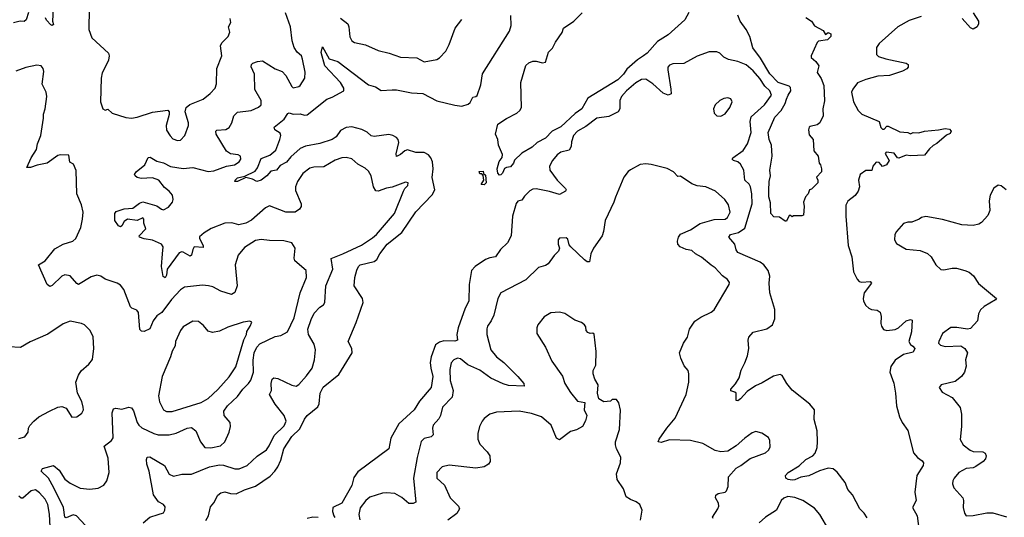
# Model space of a CAD drawing. Extents: x 1771496 to 1971148, y 471553 to 643630.
# Tile 174 of 256: x 1789652 to 1796718, y 577114 to 580686. Entities that reach past the tile are written whole.
import ezdxf

# ---------------------------------------------------------------- set-up
doc = ezdxf.new("R2010")
doc.units = 0

msp = doc.modelspace()

# ---------------------------------------------------------------- linework, layer by layer
at = {"layer": '0CON10XD'}
for points in [[(1789715, 580736.2), (1789699.2, 580685), (1789685, 580672), (1789655, 580674.2), (1789607.1, 580662.9)], [(1789891.8, 580765), (1789886.7, 580675), (1789895, 580650), (1789885, 580643.3), (1789875, 580647.5), (1789845, 580681.2), (1789837.9, 580697.9)], [(1790151.4, 580765), (1790148.6, 580615), (1790169.2, 580555), (1790290, 580445), (1790294.3, 580425), (1790290, 580395), (1790265, 580344), (1790244.5, 580305), (1790235.5, 580265), (1790232.5, 580095), (1790247.5, 580045), (1790265, 580036.7), (1790285, 580043.8), (1790315, 580013.8), (1790414.4, 579984.4), (1790455, 579980), (1790495, 579986.9), (1790605, 580021.9), (1790715, 580036.7), (1790723.8, 580025), (1790724, 580005), (1790702, 579925), (1790705, 579892.5), (1790730.9, 579850.9), (1790750.9, 579830.9), (1790785, 579818.8)], [(1790676.2, 579005), (1790680.6, 579055), (1790668.8, 579075), (1790605, 579103.9), (1790545, 579111.8), (1790512.5, 579125), (1790510, 579135), (1790556.7, 579185), (1790542, 579225), (1790542.5, 579255), (1790535, 579262.5), (1790495, 579245.5), (1790425, 579254.3), (1790402.8, 579237.2), (1790385, 579206.7), (1790375, 579200), (1790361.2, 579205), (1790334.4, 579245), (1790335.8, 579295), (1790345, 579310), (1790401.3, 579328.7), (1790465, 579332.7), (1790511.3, 579368.7), (1790535, 579378.9), (1790635, 579349.1), (1790670, 579325), (1790685, 579321.8), (1790720.3, 579339.7), (1790748, 579375), (1790754.1, 579395.9), (1790749.2, 579425), (1790725, 579454.2), (1790691.2, 579481.2), (1790650, 579535), (1790605, 579551.4), (1790523.6, 579546.4), (1790495, 579554), (1790481.2, 579565), (1790476.7, 579575), (1790487, 579593), (1790551.1, 579645), (1790573.4, 579696.6), (1790587.8, 579697.8), (1790635, 579670.9), (1790685, 579658.7), (1790735, 579632.8), (1790825, 579617.7), (1790895, 579625.4), (1791005, 579595.4), (1791045, 579600), (1791135, 579633.8), (1791193.3, 579645), (1791228, 579665), (1791238.8, 579685), (1791236.7, 579705), (1791220, 579715), (1791165, 579722.5), (1791135, 579742), (1791062.7, 579865), (1791058.6, 579885), (1791067.8, 579892.2), (1791131.5, 579898.5), (1791155, 579912.5), (1791174.7, 579945.3), (1791187.7, 579995), (1791215, 580022.2), (1791312.5, 580035), (1791365, 580058.8), (1791383.8, 580075), (1791384, 580105), (1791338.9, 580185), (1791336.5, 580295), (1791312.9, 580347.1), (1791315.8, 580365), (1791325, 580374.2), (1791357.5, 580385), (1791395, 580390), (1791485, 580334), (1791535, 580313.8), (1791562, 580285), (1791603.8, 580205), (1791615, 580196.7), (1791655, 580206.2), (1791665, 580214), (1791698.8, 580265), (1791701.7, 580308.3), (1791682.4, 580402.4), (1791674, 580425), (1791643.6, 580453.6), (1791621.4, 580485), (1791606.9, 580535), (1791596, 580635), (1791560, 580735)], [(1794455, 580738), (1794425.7, 580684.3), (1794305, 580578), (1794230.1, 580529.9), (1794155, 580445.5), (1794128, 580425), (1794085, 580397.1), (1794009.8, 580330.2), (1793985, 580294.6), (1793945, 580254.7), (1793728.8, 580121.2), (1793686.2, 580045), (1793638.5, 580011.5), (1793535, 579917.3), (1793473.7, 579886.3), (1793425, 579835.7), (1793366.4, 579803.6), (1793330.5, 579769.5), (1793255, 579726.7), (1793203.6, 579676.4), (1793196, 579655), (1793175, 579628.8), (1793145, 579625.8), (1793131.7, 579618.3), (1793117.5, 579585), (1793105, 579572.5), (1793095, 579570), (1793083, 579583), (1793077.5, 579615), (1793092, 579668), (1793113.6, 579696.4), (1793117.7, 579717.7), (1793087.5, 579785), (1793082.5, 579825), (1793066.7, 579865), (1793082.5, 579935), (1793145, 579976.2), (1793220, 580015), (1793242.5, 580035), (1793252.9, 580055), (1793247.5, 580235), (1793285, 580356.9), (1793305, 580377.1), (1793335, 580388.2), (1793358.2, 580388.2), (1793405, 580375.8), (1793425, 580381.2), (1793447.3, 580452.7), (1793475, 580481.2), (1793497.5, 580525), (1793545.7, 580594.3), (1793553.8, 580625), (1793629.4, 580675), (1793689.4, 580735)], [(1796494.4, 580734.4), (1796533.3, 580675), (1796532.5, 580655), (1796522.5, 580635), (1796495, 580616.7), (1796475, 580626.2), (1796415, 580693.8)], [(1790785, 579818.8), (1790805, 579821.2), (1790838, 579855), (1790862.5, 579925), (1790864, 579945), (1790840, 580025), (1790846.2, 580055), (1790872.1, 580077.9), (1790968.8, 580115), (1791018.8, 580155), (1791053.8, 580195), (1791063.8, 580225), (1791065.7, 580335), (1791102.5, 580425), (1791093.2, 580496.8), (1791101.7, 580518.3), (1791148, 580565), (1791160.8, 580595), (1791151.4, 580635), (1791167.5, 580665), (1791162.9, 580695)], [(1791481.9, 577445), (1791504.1, 577475.9), (1791525.8, 577524.2), (1791548.5, 577605), (1791605, 577694.3), (1791662, 577748), (1791695, 577818.8), (1791714, 577845), (1791791.9, 577908.1), (1791800.4, 577929.6), (1791809.3, 578005), (1791830.7, 578049.2), (1791941.3, 578138.7), (1792039.1, 578295), (1792036.4, 578325), (1792008.1, 578375), (1792067.7, 578512.3), (1792117, 578655), (1792111.8, 578685), (1792052.5, 578775), (1792057.9, 578835), (1792072.6, 578887.4), (1792083.1, 578915), (1792094.6, 578925.4), (1792195, 578950.8), (1792215, 578964.4), (1792236.8, 579005), (1792288.8, 579075), (1792395, 579158.2), (1792494.2, 579305.8), (1792612.3, 579427.7), (1792631.6, 579465), (1792612.8, 579552.8), (1792618.6, 579615), (1792613.5, 579665), (1792602.3, 579695), (1792585, 579716.7), (1792555, 579732.2), (1792495, 579732.1), (1792435, 579750.8), (1792415.2, 579744.8), (1792385, 579717.9), (1792355, 579704.3), (1792352.6, 579722.6), (1792371.8, 579805), (1792367.1, 579825), (1792355, 579839.4), (1792328.8, 579855), (1792300.7, 579860.7), (1792195, 579846.2), (1792175, 579852.7), (1792145, 579877.7), (1792107, 579897), (1792035, 579916.5), (1791995, 579911.6), (1791955, 579890.9), (1791922.4, 579845), (1791895, 579825.5), (1791805, 579796.7), (1791703, 579777), (1791665, 579761.4), (1791597.8, 579702.2), (1791567, 579663), (1791520.9, 579639.1), (1791495, 579605.6), (1791455, 579599.4), (1791425, 579564.4), (1791385, 579534.4), (1791355, 579524.2), (1791321.7, 579541.7), (1791275, 579554), (1791215, 579523.3), (1791196.7, 579525), (1791198.1, 579535), (1791215, 579551.2), (1791267, 579563), (1791341.1, 579598.9), (1791357.8, 579622.2), (1791385, 579689.6), (1791446.5, 579713.5), (1791490.2, 579749.8), (1791520, 579825), (1791525.6, 579855), (1791521.9, 579871.9), (1791482, 579895), (1791477.5, 579915), (1791549.5, 579970.5), (1791576.8, 580013.2), (1791585, 580017.1), (1791615, 580007.2), (1791665, 580010), (1791695, 579999.5), (1791715, 580001.9), (1791855, 580115.6), (1791895, 580128.6), (1791977.5, 580175), (1791978.6, 580195), (1791954.3, 580235), (1791842.2, 580355), (1791815, 580450), (1791825, 580490), (1791873.8, 580405), (1791935, 580384.4), (1792155, 580219.2), (1792205, 580203.1), (1792245, 580176.9), (1792325, 580181.1), (1792355, 580182.2), (1792465, 580161.1), (1792545, 580155.6), (1792645, 580102.7), (1792775, 580073.3), (1792825, 580065.8), (1792870.9, 580079.1), (1792885, 580092), (1792905, 580130), (1792925.8, 580134.2), (1792935, 580142.5), (1792961.2, 580218.8), (1792973.2, 580296.8), (1793167.2, 580602.8), (1793180, 580645), (1793177.1, 580715)], [(1791955, 580696), (1792007.1, 580655), (1792014.5, 580634.5), (1792021.7, 580561.7), (1792036, 580535), (1792055, 580521.4), (1792134.4, 580504.4), (1792225, 580463.8), (1792303.6, 580446.4), (1792385, 580417.5), (1792502.7, 580412.7), (1792555, 580384.2), (1792645, 580398.8), (1792665, 580411.2), (1792710.9, 580459.1), (1792735, 580507.5), (1792776.9, 580625), (1792825, 580685.8)], [(1795295, 580700.8), (1795334.2, 580675), (1795355, 580640.8), (1795417.3, 580607.3), (1795435, 580580), (1795455, 580592.5), (1795472.5, 580585), (1795472.5, 580565), (1795448.3, 580541.7), (1795385, 580532.5), (1795375, 580522.5), (1795331.2, 580425), (1795333.3, 580415), (1795365, 580386.7), (1795386.2, 580355), (1795376.4, 580306.4), (1795405, 580262.5), (1795422.7, 580212.7), (1795427.8, 580102.2), (1795415.8, 580045), (1795417.5, 579995), (1795393.6, 579946.4), (1795375, 579930), (1795325, 579920), (1795317.5, 579915), (1795312.5, 579895), (1795318.3, 579858.3), (1795346.7, 579825), (1795351.2, 579745), (1795382.5, 579705), (1795390, 579655), (1795400, 579645), (1795406.7, 579615), (1795406.4, 579593.6), (1795370, 579555), (1795380, 579535), (1795380, 579515), (1795335, 579470), (1795320, 579465), (1795310, 579435), (1795292.5, 579415), (1795277.5, 579375), (1795282.5, 579345), (1795277.5, 579282.5), (1795265, 579277.5), (1795205, 579277.5), (1795195, 579270), (1795185, 579280), (1795175, 579280), (1795155, 579240), (1795145, 579240), (1795105, 579267.5), (1795065, 579270), (1795043.8, 579295), (1795040.7, 579370.7), (1795028.8, 579415), (1795029.2, 579459.2), (1795030.8, 579525), (1795040.5, 579565), (1795034.4, 579605), (1795051.9, 579705), (1795047.8, 579785), (1795030.6, 579825), (1795022.9, 579875), (1795071.3, 579985), (1795116.3, 580033.7), (1795145.9, 580084.1), (1795155.8, 580115), (1795166.3, 580145), (1795185.9, 580175), (1795185, 580199.4), (1795175, 580208.9), (1795095.4, 580235), (1795035, 580296.2), (1794969.2, 580409.2), (1794912.6, 580482.6), (1794891.2, 580565), (1794865.6, 580615), (1794823.8, 580675), (1794805, 580718.8)], [(1796120.6, 580709.4), (1796035, 580680), (1795954.2, 580635), (1795820, 580515), (1795800, 580485), (1795801.2, 580435), (1795815, 580422), (1795867.5, 580405), (1796014.3, 580374.3), (1796028.8, 580365), (1796028.8, 580345), (1796017.8, 580332.2), (1795986.7, 580315), (1795895.4, 580284.6), (1795810.2, 580279.8), (1795725, 580257.5), (1795665, 580231.4), (1795631.9, 580188.1), (1795622.7, 580165), (1795635.5, 580095.5), (1795669.4, 580035), (1795695, 580008.1), (1795820, 579955), (1795832.5, 579912.5), (1795845, 579899.4), (1795855, 579900.8), (1795875, 579922.5), (1795885, 579922.5), (1795969.7, 579879.7), (1796025.5, 579875.5), (1796045, 579866.7), (1796065, 579875.6), (1796105, 579874.2), (1796145, 579886.2), (1796245, 579894.2), (1796295, 579904.3), (1796325, 579899.2), (1796337.5, 579885), (1796330.6, 579869.4), (1796302.8, 579857.2), (1796235, 579795.8), (1796207.5, 579782.5), (1796180.6, 579759.4), (1796145, 579714), (1796045, 579709.2), (1796015, 579713.8), (1795962.4, 579692.4), (1795951.2, 579695), (1795926.9, 579726.9), (1795870, 579735), (1795862.5, 579725), (1795892.5, 579675), (1795872, 579645), (1795845, 579630.8), (1795820.6, 579660.6), (1795797.9, 579662.1), (1795774.6, 579635.4), (1795767.2, 579602.8), (1795725, 579604.2), (1795684.5, 579575.5), (1795672.9, 579535), (1795678.6, 579485), (1795669.2, 579455), (1795646.9, 579423.1), (1795595, 579382), (1795580.6, 579355), (1795580.5, 579275), (1795598.2, 579065), (1795623.2, 578983.2), (1795635.5, 578875.5), (1795663, 578823), (1795677.4, 578807.4), (1795695, 578801.5), (1795755, 578805.5), (1795764, 578795), (1795712.5, 578725), (1795704.6, 578685.4), (1795708.1, 578665), (1795724.4, 578635), (1795745, 578615.7), (1795765.7, 578605.7), (1795805, 578602), (1795826.8, 578586.8), (1795835.7, 578555), (1795832.2, 578505), (1795836.9, 578485), (1795852.3, 578462.3), (1795875.7, 578455.7), (1795935, 578461.4), (1795960, 578475), (1796015, 578523.3), (1796045, 578532.9), (1796057.9, 578527.9), (1796051.5, 578445), (1796033.3, 578375), (1796044.4, 578355), (1796062.1, 578342.1), (1796075.3, 578325), (1796065, 578298.6), (1795995, 578281.5), (1795935, 578242.2), (1795904, 578196), (1795895.6, 578155), (1795925.9, 578075.9), (1795938.2, 578005), (1795943.5, 577915), (1795965.6, 577835), (1795984.5, 577794.5), (1796025, 577737.5), (1796066.6, 577576.6), (1796095, 577543.8), (1796129.8, 577519.8), (1796138.9, 577505), (1796135.5, 577485), (1796090, 577415), (1796076.9, 577295), (1796086.7, 577235), (1796060, 577185), (1796093.6, 577125), (1796106.2, 577015)], [(1795735, 577110.6), (1795713.5, 577145), (1795682.2, 577175), (1795627.8, 577275), (1795594.2, 577314.2), (1795576.5, 577365), (1795518.2, 577438.2), (1795491.2, 577461.2), (1795455, 577465.7), (1795392.2, 577447.8), (1795315, 577411.3), (1795258.3, 577401.7), (1795215, 577382.8), (1795195, 577380.4), (1795166.7, 577385), (1795151.2, 577395), (1795148.8, 577415), (1795166, 577435), (1795245, 577484.5), (1795295, 577529.5), (1795344.2, 577555), (1795360.5, 577575), (1795374.6, 577615.4), (1795378.2, 577655), (1795375.4, 577735), (1795352.8, 577815), (1795355.9, 577885.9), (1795323.5, 577925), (1795195, 578027.7), (1795156.8, 578075), (1795125, 578130.8), (1795109.5, 578139.5), (1795062.1, 578127.9), (1794980.6, 578079.4), (1794931.5, 578058.5), (1794872.5, 578017.5), (1794825, 577964), (1794805, 577950), (1794795, 577952.5), (1794793.3, 578005), (1794785, 578013.3), (1794755, 578022.5), (1794756, 578035), (1794788.1, 578071.9), (1794814.5, 578115.5), (1794828.9, 578171.1), (1794856.7, 578223.3), (1794874.2, 578274.2), (1794884, 578325), (1794880, 578385), (1794885, 578408), (1794915, 578441.9), (1795015, 578466.2), (1795053.9, 578496.1), (1795070.7, 578539.3), (1795070.8, 578605), (1795035.9, 578725.9), (1795030.8, 578795), (1795035.2, 578845.2), (1795023, 578885), (1794992.3, 578925), (1794965.3, 578945.3), (1794805, 579015.7), (1794793.7, 579033.7), (1794785.4, 579075.4), (1794741.4, 579125), (1794752.5, 579145), (1794811, 579159), (1794855, 579190), (1794907.9, 579365), (1794907.5, 579435), (1794896.7, 579485), (1794887.3, 579505), (1794857.1, 579535), (1794850, 579605), (1794825, 579649.2), (1794805, 579665.6), (1794773.8, 579675), (1794766, 579685), (1794770, 579695), (1794843.5, 579746.5), (1794875.8, 579795), (1794901.8, 579875), (1794893.9, 579955), (1794902.1, 579987.9), (1794996.9, 580075), (1795046.7, 580145), (1795035.5, 580175), (1794998.9, 580208.9), (1794963.9, 580263.9), (1794915, 580319.5), (1794865, 580361.5), (1794805, 580384.4), (1794739.6, 580399.6), (1794705, 580415.8), (1794675.6, 580445.6), (1794655, 580456), (1794600, 580455), (1794515, 580423.8), (1794418.8, 580371.2), (1794340.5, 580369.5), (1794315, 580360), (1794303.8, 580345), (1794303.6, 580326.4), (1794325, 580186.7), (1794327.1, 580152.9), (1794305, 580143.8), (1794269.4, 580159.4), (1794196.9, 580225), (1794145, 580258.9), (1794115, 580256.9), (1794075, 580232.2), (1794005.7, 580175), (1793971.9, 580135), (1793959.4, 580105), (1793960, 580045), (1793946.2, 580025), (1793879.5, 579990.5), (1793795, 579979.5), (1793715, 579918.2), (1793655, 579884.5), (1793626, 579854), (1793611.5, 579808.5), (1793609.1, 579775), (1793595, 579749.2), (1793535, 579734.4), (1793508.6, 579715), (1793475, 579675.7), (1793454.5, 579635), (1793455.6, 579605), (1793508.9, 579535), (1793568, 579475), (1793573.8, 579465), (1793568.8, 579455), (1793525, 579431.8), (1793455, 579452.6), (1793358.5, 579471.5), (1793335, 579468.1), (1793313.9, 579456.1), (1793275, 579418.9), (1793255, 579389.4), (1793227.7, 579382.3), (1793215, 579365.7), (1793188.4, 579275), (1793179.3, 579135), (1793152.1, 579085), (1793103.6, 579036.4), (1793066.6, 578983.4), (1793025, 578977.3), (1792995, 578964), (1792921.9, 578915), (1792894.6, 578885.4), (1792878.2, 578785), (1792874.7, 578665), (1792849.8, 578615), (1792799.7, 578475), (1792788.2, 578425), (1792793.3, 578385), (1792775, 578378.6), (1792695, 578379.6), (1792665, 578371.5), (1792637, 578353), (1792604.6, 578265), (1792598.2, 578225), (1792603.3, 578185), (1792617.2, 578125), (1792604.5, 578045), (1792521.4, 577948.7), (1792483.6, 577885), (1792371.8, 577785), (1792316.7, 577683.3), (1792301.2, 577605), (1792078.3, 577441.7), (1792049.4, 577400.6), (1792035, 577342), (1791965, 577216), (1791900, 577185), (1791897.5, 577155), (1791906.2, 577125), (1791912.7, 577112.7)], [(1790325, 577892.5), (1790342.9, 577897.1), (1790385, 577889.4), (1790435, 577904.2), (1790455, 577900), (1790468.4, 577878.4), (1790493.8, 577795), (1790506, 577776), (1790527.4, 577757.4), (1790614.8, 577714.8), (1790645, 577705.4), (1790725, 577706.2), (1790775, 577717.3), (1790855, 577754.3), (1790885, 577759.2), (1790916.2, 577735), (1790948.8, 577655), (1790980, 577615), (1791023.4, 577613.4), (1791092, 577628), (1791124.2, 577655), (1791155.8, 577725), (1791165.8, 577765), (1791162, 577795), (1791119.2, 577845), (1791118.1, 577875), (1791142.5, 577915), (1791215, 577981.9), (1791252.3, 578035), (1791294.5, 578075), (1791310.4, 578099.6), (1791330.3, 578155), (1791327.1, 578242.9), (1791333.6, 578293.6), (1791353.5, 578335), (1791375, 578358.9), (1791485, 578412.2), (1791525, 578420), (1791575, 578445.7), (1791621.5, 578545), (1791664.7, 578725.3), (1791710, 578835), (1791708, 578885), (1791625.8, 578955), (1791622.5, 578975), (1791628.9, 579045), (1791605, 579082.9), (1791548.3, 579098.3), (1791445, 579100), (1791385, 579108.1), (1791345, 579101.9), (1791265, 579050), (1791220, 578995), (1791198.6, 578925), (1791213.3, 578775), (1791195, 578728), (1791172.3, 578712.3), (1791095, 578736.7), (1791038.6, 578768.6), (1791006.3, 578776.3), (1790965, 578780), (1790835, 578766.9), (1790805, 578745.6), (1790742.1, 578677.9), (1790671.8, 578585), (1790635, 578560), (1790610.7, 578525), (1790585, 578466.9), (1790545, 578448), (1790525, 578451.2), (1790515, 578462.5), (1790504.2, 578585), (1790491.7, 578601.7), (1790456.7, 578615), (1790446, 578625), (1790399.7, 578749.7), (1790375, 578780), (1790352.5, 578795), (1790265, 578824.2), (1790233.3, 578845), (1790205, 578852.9), (1790165, 578840.6), (1790075, 578785.8), (1790061.3, 578791.3), (1790015, 578847.5), (1789975, 578854.3), (1789955, 578845.8), (1789885, 578778), (1789868.3, 578771.7), (1789848.8, 578785), (1789786.7, 578925), (1789835, 578954.3), (1789905, 579041.5), (1789965, 579073.5), (1790034, 579095), (1790055.4, 579114.6), (1790090.5, 579195), (1790103.5, 579255), (1790106.4, 579305), (1790096.3, 579356.3), (1790062.2, 579435), (1790056.1, 579603.9), (1790038.3, 579648.3), (1790012.3, 579662.3), (1790005, 579712.5), (1789945, 579716.7), (1789925, 579711.2), (1789850, 579655), (1789778, 579642), (1789730, 579625), (1789702.5, 579625), (1789734.3, 579695), (1789771.9, 579755), (1789780, 579795), (1789802.9, 579855), (1789822.1, 579977.9), (1789822.2, 580007.8), (1789834.4, 580045), (1789847.5, 580135), (1789840.8, 580165), (1789812.7, 580222.7), (1789824, 580314), (1789821.2, 580335), (1789805, 580353.8), (1789775, 580358.6), (1789695, 580341.9), (1789624.6, 580315.4)], [(1794685, 579994.2), (1794715, 580009.2), (1794748.6, 580055), (1794765.7, 580095), (1794755, 580116.7), (1794735, 580123.8), (1794705, 580120), (1794676.7, 580105), (1794643.8, 580075), (1794631.2, 580045), (1794636.7, 580015), (1794656.1, 579996.1), (1794685, 579994.2)], [(1790537.1, 577075), (1790585, 577114.2), (1790646.1, 577133.9), (1790685, 577146.7), (1790694, 577165), (1790695, 577190), (1790683.8, 577205), (1790649.2, 577225), (1790613.3, 577275), (1790580, 577445), (1790564.5, 577495), (1790560.8, 577529.2), (1790567.5, 577545), (1790585, 577548.8), (1790690, 577485), (1790723.8, 577423.8), (1790755, 577410), (1790815, 577424.3), (1790885, 577422.7), (1791013.4, 577476.6), (1791085, 577491.9), (1791115, 577489.1), (1791195, 577461.1), (1791227.9, 577462.1), (1791283.8, 577486.2), (1791356, 577554), (1791422.6, 577597.4), (1791443.3, 577626.7), (1791479, 577701), (1791550.7, 577770.7), (1791563.8, 577805), (1791549.3, 577845), (1791485, 577926.5), (1791444, 577995), (1791459.2, 578025), (1791457.8, 578075), (1791464.4, 578105), (1791475, 578114), (1791505, 578110), (1791605, 578061.4), (1791635, 578055.8), (1791655, 578067.5), (1791711.3, 578128.7), (1791750.5, 578185), (1791766.5, 578245), (1791775.6, 578315), (1791766, 578356), (1791724.5, 578425), (1791719.6, 578465), (1791742.7, 578535), (1791765, 578578.6), (1791805, 578622), (1791831.7, 578638.3), (1791841.2, 578655), (1791848.9, 578775), (1791898.9, 578895), (1791888.2, 578971.8), (1791971.4, 579005), (1792105, 579067.1), (1792185, 579119.5), (1792213.3, 579145), (1792341.9, 579295), (1792405.7, 579454.3), (1792415.9, 579474.1), (1792437.5, 579495), (1792440, 579515), (1792420.7, 579519.3), (1792325.7, 579484.3), (1792285, 579476.9), (1792225, 579455.5), (1792207.3, 579457.3), (1792190.9, 579485), (1792174.3, 579565), (1792155, 579598.8), (1792130.9, 579620.9), (1792078.3, 579648.3), (1792035, 579688), (1791995, 579697.5), (1791965, 579694.3), (1791915, 579677.5), (1791835, 579629.2), (1791762.1, 579627.9), (1791735, 579619.5), (1791685, 579581.4), (1791646.1, 579523.9), (1791630.9, 579485), (1791630.6, 579460.6), (1791671.9, 579365), (1791672.9, 579345), (1791660.8, 579325), (1791628.8, 579305), (1791562.5, 579305), (1791445, 579350), (1791415, 579334.2), (1791315, 579246.2), (1791275.6, 579224.4), (1791225, 579212.6), (1791175, 579226.8), (1791125, 579226.4), (1791025, 579186.2), (1790975, 579156.2), (1790943.2, 579126.8), (1790941.2, 579115), (1790969.4, 579065), (1790968.3, 579051.7), (1790905, 579054.2), (1790895, 579036.7), (1790885.5, 578994.5), (1790875, 578989.4), (1790825, 579017.8), (1790815, 579020.6), (1790797.2, 579012.8), (1790711.1, 578895), (1790705, 578852.5), (1790695, 578834), (1790682.7, 578842.7), (1790668.8, 578915), (1790676.2, 579005)], [(1794628, 577105), (1794624.3, 577115), (1794662.9, 577175), (1794669.4, 577195), (1794667.8, 577215), (1794645.7, 577255), (1794647.1, 577272.9), (1794665, 577284.3), (1794715, 577294), (1794725, 577303.3), (1794735.8, 577335), (1794740, 577405), (1794795, 577467.5), (1794827.5, 577485), (1794895, 577536.7), (1795005, 577576.7), (1795026.7, 577595), (1795037, 577617), (1795036.7, 577665), (1795026.4, 577686.4), (1794978.8, 577718.8), (1794935, 577730), (1794909.3, 577720.7), (1794855, 577683.3), (1794795, 577626.2), (1794735, 577588.8), (1794685, 577583.8), (1794644.2, 577594.2), (1794554.3, 577644.3), (1794465.9, 577665.9), (1794315, 577669.2), (1794255, 577650), (1794234.3, 577655), (1794242, 577675), (1794295.9, 577754.1), (1794355, 577826.2), (1794434.2, 577995.8), (1794453.9, 578083.9), (1794453.6, 578143.6), (1794448.3, 578168.3), (1794420.5, 578200.5), (1794396.1, 578256.1), (1794386.7, 578295), (1794416.2, 578365), (1794445, 578407.5), (1794458.8, 578465), (1794498.3, 578521.7), (1794540.3, 578549.7), (1794614.1, 578585.9), (1794635.7, 578604.3), (1794743.8, 578785), (1794745, 578800), (1794731.7, 578821.7), (1794695, 578846.7), (1794644, 578905), (1794615, 578924.2), (1794545, 578982), (1794501.2, 579005), (1794475, 579028.1), (1794435, 579036.7), (1794392.5, 579055), (1794374.5, 579074.5), (1794373.4, 579096.6), (1794379.4, 579125), (1794394.6, 579145.4), (1794465, 579177.1), (1794535, 579222.7), (1794635, 579251.1), (1794714.5, 579254.5), (1794730.6, 579265), (1794750, 579305), (1794737.9, 579357.9), (1794712.5, 579395), (1794645, 579454.3), (1794575.7, 579485.7), (1794515, 579492.5), (1794475, 579508), (1794395, 579563.3), (1794375, 579560), (1794345, 579593.8), (1794297.7, 579617.7), (1794185, 579646.7), (1794145, 579651.2), (1794105, 579646.2), (1794035, 579608.8), (1794020, 579595), (1793988.8, 579555), (1793927.7, 579412.3), (1793916, 579375), (1793853.9, 579243.9), (1793841.9, 579165), (1793831.4, 579135), (1793769.4, 579045), (1793751.4, 579005), (1793742.5, 578947.5), (1793725, 578948.8), (1793705, 578961.2), (1793607.5, 579055), (1793595, 579070), (1793585, 579110), (1793575, 579120), (1793525, 579117.5), (1793517.5, 579105), (1793517.5, 579075), (1793526.7, 579045), (1793520, 579025), (1793487.1, 578992.9), (1793445, 578934), (1793425, 578920.8), (1793375, 578907.5), (1793285, 578818.6), (1793106, 578725), (1793084, 578685), (1793053.8, 578565), (1793036.2, 578525), (1793008.8, 578485), (1793004.1, 578465.9), (1793004.3, 578425), (1793033.1, 578315), (1793074.4, 578265), (1793127.1, 578225), (1793226.9, 578125), (1793269.2, 578075), (1793272.5, 578055), (1793160.8, 578060.8), (1793121.3, 578071.3), (1793033.7, 578113.7), (1792955, 578171.2), (1792868.1, 578208.1), (1792815, 578251.9), (1792794.6, 578255.4), (1792768, 578245), (1792747.4, 578222.6), (1792739.4, 578175), (1792741.9, 578095), (1792763.1, 578025), (1792755, 577976.7), (1792685.7, 577904.3), (1792671.4, 577845), (1792659.3, 577820.7), (1792620, 577775), (1792614, 577755), (1792620, 577705), (1792605, 577692.9), (1792555, 577680), (1792532.1, 577657.9), (1792504.4, 577544.4), (1792479.1, 577395), (1792495, 577223.3), (1792475, 577214), (1792445, 577214.3), (1792395, 577255.6), (1792345, 577284.2), (1792285, 577290), (1792255, 577286.9), (1792165, 577257.8), (1792135, 577235.6), (1792095, 577181.2), (1792085.6, 577135), (1792093.5, 577095)], [(1792985, 579500), (1792963, 579503), (1792983.3, 579535), (1792977.5, 579567.5), (1792968.3, 579578.3), (1792955, 579580), (1792950, 579595), (1792978.3, 579598.3), (1792981.7, 579581.7), (1792995, 579570), (1793000, 579515), (1792985, 579500)], [(1796732.5, 579465), (1796695, 579492.5), (1796675, 579497.5), (1796643.6, 579476.4), (1796617.5, 579425), (1796608.8, 579385), (1796613.6, 579316.4), (1796599.5, 579280.5), (1796555, 579230), (1796535, 579218.8), (1796495, 579208.8), (1796413.9, 579213.9), (1796275, 579251.2), (1796155, 579272.5), (1796123.6, 579266.4), (1796107, 579253), (1796055, 579233.3), (1796025, 579232.5), (1795995, 579222.5), (1795943.6, 579166.4), (1795932.5, 579145), (1795931.2, 579105), (1795945, 579080), (1796015, 579038), (1796115, 579028.8), (1796167.5, 579007.5), (1796193.6, 578983.6), (1796227.5, 578925), (1796263, 578893), (1796285, 578890), (1796345, 578903.3), (1796375, 578903.3), (1796435.9, 578885.9), (1796465, 578873.8), (1796497.7, 578847.7), (1796532.3, 578792.3), (1796663.3, 578685), (1796655.7, 578674.3), (1796572.9, 578627.1), (1796547.6, 578602.4), (1796534.3, 578575), (1796526.8, 578523.2), (1796475, 578468.8), (1796455, 578463.8), (1796377, 578477), (1796334.5, 578475.5), (1796275, 578433.3), (1796248, 578375), (1796246.7, 578365), (1796259.5, 578349.5), (1796295, 578340), (1796405.9, 578345.9), (1796435.9, 578325.9), (1796453.3, 578295), (1796440, 578245), (1796445, 578200), (1796432, 578155), (1796411.2, 578125), (1796365, 578089.2), (1796264.3, 578065.7), (1796251.2, 578045), (1796272.7, 578012.7), (1796343.2, 577973.2), (1796402.1, 577902.1), (1796410.8, 577855), (1796410.8, 577765), (1796402.7, 577672.7), (1796424, 577635), (1796474.2, 577595), (1796495, 577587.5), (1796565, 577584.2), (1796580, 577575), (1796588.9, 577555), (1796583.6, 577535), (1796567.1, 577515), (1796515, 577477.9), (1796495, 577468.9), (1796445, 577465.4), (1796393.1, 577435), (1796358.9, 577395), (1796350, 577375), (1796345.8, 577355), (1796355.6, 577325.6), (1796420.8, 577255), (1796425.7, 577235), (1796422, 577185), (1796432.7, 577142.7), (1796444.2, 577124.2), (1796495, 577126.9), (1796593.3, 577146.7), (1796635.3, 577145.3), (1796735, 577118.3)], [(1794106.4, 577093.6), (1794120, 577165), (1794102.5, 577205), (1794076.1, 577226.1), (1794035, 577241.2), (1794005, 577260), (1793985, 577317.5), (1793940, 577385), (1793934.2, 577425), (1793963.8, 577505), (1793966.2, 577545), (1793936.1, 577606.1), (1793928.8, 577635), (1793928.8, 577655), (1793955.8, 577745), (1793963.9, 577883.9), (1793952.5, 577935), (1793935, 577960), (1793905, 577960), (1793891.7, 577948.3), (1793845, 577942.5), (1793807.5, 577965), (1793798.8, 578005), (1793802.5, 578065), (1793780, 578105), (1793766.7, 578145), (1793767.5, 578167.5), (1793786.7, 578205), (1793790, 578305), (1793775, 578427.5), (1793765, 578436.2), (1793745, 578433.8), (1793729.5, 578439.5), (1793716.7, 578455), (1793715, 578480), (1793705, 578496.2), (1793685, 578511.2), (1793635, 578530), (1793565, 578576.2), (1793525, 578586.2), (1793465, 578581.2), (1793415.9, 578554.1), (1793370, 578495), (1793363.6, 578473.6), (1793364.1, 578434.1), (1793425.7, 578335.7), (1793470, 578235), (1793547, 578127), (1793564, 578075), (1793605, 578010), (1793655, 577947.5), (1793707, 577937), (1793703.3, 577885), (1793723.3, 577845), (1793713.6, 577806.4), (1793690, 577765), (1793647.7, 577742.3), (1793605, 577730), (1793525, 577670), (1793505, 577682.5), (1793466.2, 577776.2), (1793396.7, 577835), (1793325, 577858.1), (1793235.6, 577875.6), (1793075, 577868.9), (1793026.7, 577855), (1792985, 577823.8), (1792970, 577805), (1792952.9, 577765), (1792940.6, 577715), (1792939.4, 577675), (1792955, 577638.8), (1793007.5, 577585), (1793025.7, 577555), (1793028, 577515), (1793016, 577495), (1792985, 577475.7), (1792925, 577467.3), (1792735, 577488.8), (1792684.5, 577475.5), (1792646.2, 577435), (1792646.7, 577395), (1792701.2, 577345), (1792742, 577255), (1792801.2, 577195), (1792808, 577175), (1792788.9, 577141.1), (1792725.7, 577094.3)], [(1789645, 577678.8), (1789688.3, 577691.7), (1789712.5, 577725), (1789716.2, 577755), (1789725.8, 577774.2), (1789752.5, 577805), (1789788.8, 577835), (1789865, 577875.7), (1789925, 577904), (1789955, 577908.8), (1789985, 577897.5), (1790025, 577833.8), (1790062.5, 577835), (1790097.9, 577862.1), (1790108.8, 577885), (1790108, 577905), (1790098.8, 577945), (1790065.8, 578005.8), (1790054.3, 578085), (1790072.9, 578135), (1790092.5, 578165), (1790147.6, 578212.4), (1790173.9, 578246.1), (1790184.1, 578325.9), (1790178.6, 578408.6), (1790158.8, 578455), (1790115.8, 578495.8), (1790095, 578506.2), (1790015, 578522), (1789965, 578502.5), (1789855, 578428.8), (1789726.1, 578373.9), (1789657.3, 578332.7), (1789575, 578338)], [(1790745, 577873.8), (1790955, 577939.2), (1791005, 577967.1), (1791075, 578030.5), (1791155, 578123.1), (1791202.7, 578195), (1791261.2, 578388.8), (1791280, 578425), (1791281.4, 578448.6), (1791306, 578485), (1791317.5, 578515), (1791302.5, 578522.5), (1791255.8, 578514.2), (1791145, 578477.8), (1791085, 578450.5), (1791035, 578440.6), (1791005, 578450.8), (1790970.7, 578490.7), (1790935, 578520), (1790895, 578520.8), (1790825, 578480.8), (1790805, 578456), (1790770, 578375), (1790766.7, 578345), (1790746.4, 578306.4), (1790734.3, 578265), (1790674.6, 578125.4), (1790648.2, 577985), (1790655, 577943.3), (1790685, 577886), (1790705, 577874.5), (1790745, 577873.8)], [(1790125, 577054.6), (1790060, 577125), (1790035, 577132), (1789985, 577110.9), (1789975, 577114.3), (1789966.5, 577185), (1789896.6, 577326.6), (1789857.8, 577395), (1789806, 577445), (1789815.7, 577464.3), (1789895, 577487.1), (1789935, 577453.5), (1789975, 577388.9), (1790015, 577360), (1790085, 577322.5), (1790155, 577316.9), (1790215, 577323.1), (1790255, 577344), (1790278, 577375), (1790294.4, 577435), (1790287.4, 577537.4), (1790258.8, 577625), (1790310, 577665), (1790322.5, 577685), (1790315.3, 577864.7), (1790325, 577892.5)], [(1790988.3, 577091.7), (1791006.4, 577123.6), (1791020.5, 577189.5), (1791045, 577217.5), (1791075, 577273.3), (1791095, 577288.8), (1791125, 577295.8), (1791165.6, 577285.6), (1791206.6, 577283.4), (1791265, 577311.5), (1791345, 577337.5), (1791449.8, 577410.2), (1791481.9, 577445)], [(1789869.7, 577045), (1789866.4, 577136.4), (1789853.8, 577205), (1789835, 577244.4), (1789795, 577290.5), (1789765, 577310.5), (1789735, 577303.5), (1789675, 577250.5), (1789662.3, 577252.3), (1789646.7, 577266.7)], [(1795458.6, 577025), (1795394, 577135), (1795355, 577180), (1795273.3, 577235), (1795215, 577257.1), (1795165, 577262.9), (1795135, 577250.8), (1795116.2, 577235), (1795084.4, 577165.6), (1795004.4, 577115.6), (1794958.6, 577075)], [(1791795, 577111.8), (1791755, 577114.5), (1791715.5, 577104.5)]]:
    msp.add_lwpolyline(points, dxfattribs=at)

doc.saveas('drawing.dxf')
